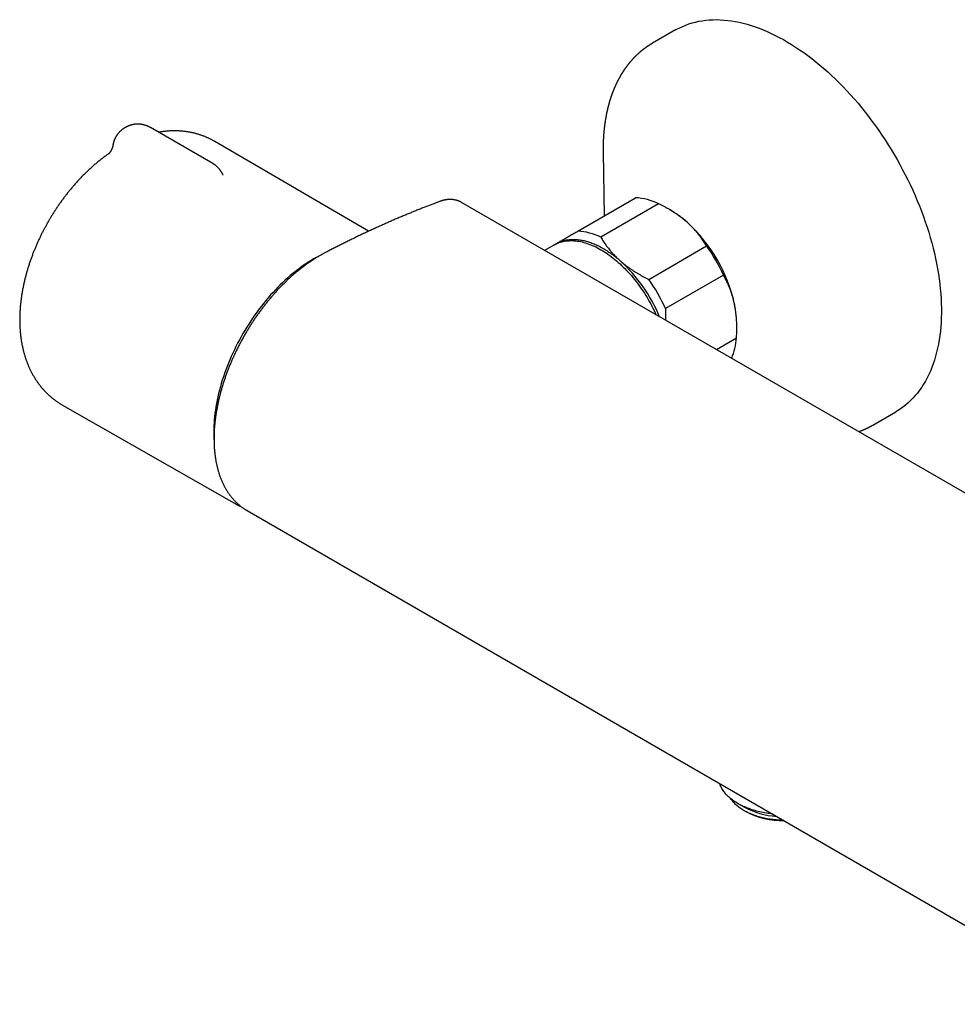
# Model space of a CAD drawing. Header units: millimetres. Extents: x 8 to 723, y 12 to 383.
# Tile 4 of 6: x 471 to 620, y 35 to 191. Entities that reach past the tile are written whole.
import ezdxf

# ---------------------------------------------------------------- set-up
doc = ezdxf.new("R2010")
doc.units = ezdxf.units.MM

msp = doc.modelspace()

# ---------------------------------------------------------------- linework, layer by layer
at = {"color": 7, "linetype": 'Continuous', "lineweight": 30}
for p, q in [((574.89, 189.25), (571.24, 187.14)), ((501.4, 168.05), (491.5, 173.77)), ((526.14, 157.29), (501.74, 171.55)), ((563.41, 169.8), (563.41, 169.79)), ((563.41, 169.79), (563.56, 159.74)), ((503, 166.33), (503, 166.33)), ((559.38, 157.33), (568.57, 162.63)), ((537.43, 162.02), (537.43, 162.02)), ((676.68, 83.51), (540.91, 161.88)), ((540.91, 161.88), (540.91, 161.88)), ((572.23, 161.67), (563.04, 156.37)), ((574.04, 160.69), (573.67, 160.9)), ((555.57, 155.11), (554.11, 154.26)), ((570.65, 149.65), (579.84, 154.96)), ((582.53, 150.32), (573.34, 145.02)), ((584.64, 141.87), (584.64, 142.32)), ((581.4, 138.51), (584.6, 140.36)), ((477.57, 129.69), (505.12, 113.98)), ((606.24, 126.52), (609.89, 128.62)), ((606.24, 126.52), (606.23, 126.51)), ((506.88, 112.95), (642.64, 34.57)), ((506.88, 112.95), (506.88, 112.95)), ((584.8, 66.46), (585.77, 65.9)), ((585.77, 65.33), (585.98, 65.21))]:
    msp.add_line(p, q, dxfattribs=at)
at = {"color": 7, "linetype": 'Continuous', "lineweight": 30, "flags": 128}
for points in [[(574.89, 189.25), (575.1, 189.36), (575.57, 189.61), (576.05, 189.83), (576.54, 190.03), (577.04, 190.22), (577.56, 190.38), (578.08, 190.51), (578.61, 190.63), (579.16, 190.72), (579.71, 190.8), (580.27, 190.85), (580.84, 190.88), (581.42, 190.89), (582, 190.87), (582.59, 190.83), (583.19, 190.78), (583.79, 190.7), (584.4, 190.59), (585.02, 190.47), (585.64, 190.33), (586.27, 190.16), (586.9, 189.97), (587.53, 189.76), (588.17, 189.53), (588.81, 189.28), (589.45, 189.01), (590.09, 188.72), (590.74, 188.4), (591.39, 188.07), (592.03, 187.72), (592.68, 187.34), (593.33, 186.95), (593.98, 186.54), (594.62, 186.11), (595.27, 185.66), (595.91, 185.19), (596.55, 184.7), (597.19, 184.2), (597.82, 183.68), (598.45, 183.14), (599.08, 182.59), (599.7, 182.02), (600.32, 181.43), (600.93, 180.83), (601.53, 180.21), (602.13, 179.58), (602.72, 178.94), (603.31, 178.28), (603.89, 177.61), (604.46, 176.92), (605.02, 176.22), (605.57, 175.51), (606.11, 174.79), (606.65, 174.06), (607.17, 173.32), (607.69, 172.57), (608.19, 171.81), (608.68, 171.04), (609.17, 170.26), (609.64, 169.47), (610.1, 168.68), (610.54, 167.88), (610.98, 167.07), (611.4, 166.26), (611.81, 165.45), (612.2, 164.63), (612.58, 163.8), (612.95, 162.97), (613.3, 162.14), (613.64, 161.31), (613.97, 160.47), (614.28, 159.64), (614.57, 158.8), (614.85, 157.96), (615.12, 157.13), (615.36, 156.29), (615.6, 155.46), (615.81, 154.63), (616.02, 153.8), (616.2, 152.98), (616.37, 152.16), (616.52, 151.35), (616.66, 150.54), (616.78, 149.73), (616.88, 148.93), (616.96, 148.14), (617.03, 147.36), (617.08, 146.58), (617.12, 145.82), (617.14, 145.06), (617.14, 144.31), (617.12, 143.57), (617.09, 142.84), (617.04, 142.13), (616.97, 141.42), (616.89, 140.73), (616.79, 140.05), (616.67, 139.38), (616.53, 138.72), (616.38, 138.08), (616.22, 137.46), (616.03, 136.84), (615.83, 136.25), (615.62, 135.67), (615.39, 135.1), (615.14, 134.55), (614.88, 134.02), (614.6, 133.5), (614.31, 133.01), (614, 132.53), (613.67, 132.07), (613.34, 131.62), (612.98, 131.2), (612.62, 130.79), (612.24, 130.41), (611.84, 130.04), (611.44, 129.69), (611.02, 129.36), (610.58, 129.06), (610.14, 128.77), (609.89, 128.62)], [(555.57, 155.11), (555.77, 155.22), (555.98, 155.32), (556.19, 155.41), (556.4, 155.49), (556.62, 155.56), (556.84, 155.62), (557.07, 155.68), (557.3, 155.72), (557.53, 155.76), (557.77, 155.78), (558.01, 155.8), (558.26, 155.81), (558.51, 155.81), (558.76, 155.8), (559.02, 155.77), (559.27, 155.74), (559.53, 155.71), (559.8, 155.66), (560.06, 155.6), (560.33, 155.53), (560.6, 155.46), (560.87, 155.37), (561.14, 155.27), (561.42, 155.17), (561.69, 155.06), (561.97, 154.94), (562.24, 154.81), (562.52, 154.67), (562.8, 154.52), (563.07, 154.36), (563.35, 154.2), (563.63, 154.03), (563.91, 153.85), (564.18, 153.66), (564.46, 153.46), (564.73, 153.26), (565.01, 153.04), (565.28, 152.82), (565.55, 152.6), (565.82, 152.36), (566.09, 152.12), (566.35, 151.87), (566.61, 151.62), (566.88, 151.36), (567.13, 151.09), (567.39, 150.81), (567.64, 150.53), (567.89, 150.25), (568.14, 149.96), (568.38, 149.66), (568.62, 149.36), (568.85, 149.05), (569.08, 148.74), (569.31, 148.43), (569.53, 148.11), (569.75, 147.78), (569.96, 147.45), (570.17, 147.12), (570.38, 146.79), (570.57, 146.45), (570.77, 146.11), (570.96, 145.76), (571.14, 145.41), (571.32, 145.07), (571.49, 144.71), (571.66, 144.36), (571.79, 144.05)], [(555.75, 155.21), (555.77, 155.22), (555.9, 155.29)], [(555.9, 155.29), (556.03, 155.37), (556.16, 155.44), (556.3, 155.5), (556.43, 155.56), (556.57, 155.62), (556.71, 155.68), (556.85, 155.73), (556.99, 155.77), (557.14, 155.81), (557.29, 155.85), (557.44, 155.89), (557.59, 155.92), (557.74, 155.94), (557.9, 155.96), (558.05, 155.98), (558.21, 156), (558.37, 156.01), (558.53, 156.01), (558.69, 156.01), (558.86, 156.01), (559.02, 156), (559.19, 155.99), (559.35, 155.98), (559.52, 155.96), (559.69, 155.94), (559.86, 155.91), (560.04, 155.88), (560.21, 155.85), (560.38, 155.81), (560.56, 155.77), (560.73, 155.72), (560.91, 155.67), (561.09, 155.62), (561.27, 155.56), (561.44, 155.5), (561.62, 155.43), (561.8, 155.36), (561.98, 155.29), (562.16, 155.21), (562.34, 155.13), (562.53, 155.04), (562.71, 154.96), (562.89, 154.86), (563.07, 154.77), (563.25, 154.67), (563.43, 154.56), (563.62, 154.46), (563.8, 154.35), (563.98, 154.23), (564.16, 154.11), (564.34, 153.99), (564.53, 153.87), (564.71, 153.74), (564.89, 153.61), (565.07, 153.47), (565.25, 153.34), (565.43, 153.2), (565.6, 153.05), (565.78, 152.9), (565.96, 152.75), (566.14, 152.6)], [(518.66, 153.56), (518.26, 153.36), (517.85, 153.14), (517.43, 152.91), (517.02, 152.66), (516.6, 152.4), (516.19, 152.13), (515.77, 151.85), (515.36, 151.56), (514.95, 151.25), (514.54, 150.93), (514.13, 150.6), (513.73, 150.26), (513.32, 149.91), (512.92, 149.55), (512.53, 149.18), (512.13, 148.8), (511.74, 148.41), (511.36, 148.01), (510.98, 147.6), (510.6, 147.18), (510.23, 146.75), (509.86, 146.32), (509.5, 145.87), (509.14, 145.42), (508.79, 144.96), (508.44, 144.5), (508.1, 144.02), (507.77, 143.55), (507.44, 143.06), (507.12, 142.57), (506.81, 142.07), (506.51, 141.57), (506.21, 141.06), (505.92, 140.55), (505.64, 140.04), (505.36, 139.52), (505.1, 139), (504.84, 138.47), (504.59, 137.94), (504.35, 137.41), (504.12, 136.88), (503.9, 136.35), (503.69, 135.81), (503.48, 135.28), (503.29, 134.74), (503.11, 134.21), (502.93, 133.67), (502.77, 133.13), (502.62, 132.6), (502.47, 132.07), (502.34, 131.53), (502.22, 131.01), (502.1, 130.48), (502, 129.95), (501.91, 129.43), (501.83, 128.92), (501.76, 128.4), (501.7, 127.89), (501.65, 127.39), (501.61, 126.89), (501.58, 126.4), (501.57, 125.91), (501.56, 125.42)], [(505.19, 113.94), (505.08, 114), (505.05, 114.02)], [(590.3, 64.79), (590.13, 64.81), (589.86, 64.84), (589.59, 64.88), (589.33, 64.92), (589.06, 64.97), (588.8, 65.02), (588.54, 65.07), (588.29, 65.13), (588.04, 65.19), (587.79, 65.26), (587.54, 65.32), (587.29, 65.4), (587.05, 65.47), (586.82, 65.55), (586.58, 65.64), (586.35, 65.72), (586.13, 65.81), (585.91, 65.91), (585.69, 66), (585.48, 66.1), (585.27, 66.21), (585.07, 66.31), (584.87, 66.42), (584.68, 66.53), (584.49, 66.65), (584.3, 66.77), (584.13, 66.89), (583.96, 67.01), (583.79, 67.14), (583.63, 67.27), (583.47, 67.4), (583.33, 67.53), (583.18, 67.67), (583.05, 67.8), (582.92, 67.94), (582.79, 68.08), (582.68, 68.23), (582.57, 68.37), (582.46, 68.52), (582.36, 68.67), (582.27, 68.82), (582.19, 68.97), (582.11, 69.12), (582.04, 69.27), (581.98, 69.43), (581.92, 69.58), (581.91, 69.64)], [(592.03, 63.79), (591.82, 63.79), (591.58, 63.8), (591.34, 63.81), (591.1, 63.83), (590.87, 63.85), (590.63, 63.87), (590.4, 63.89), (590.17, 63.92), (589.93, 63.96), (589.7, 63.99), (589.48, 64.03), (589.25, 64.07), (589.03, 64.12), (588.8, 64.17), (588.58, 64.22), (588.37, 64.28), (588.15, 64.34), (587.94, 64.4), (587.73, 64.47), (587.53, 64.54), (587.32, 64.61), (587.12, 64.69), (586.93, 64.76), (586.74, 64.85), (586.55, 64.93), (586.36, 65.02), (586.18, 65.11), (586.01, 65.2), (585.83, 65.29), (585.67, 65.39), (585.5, 65.49), (585.34, 65.59), (585.19, 65.7), (585.04, 65.81), (584.9, 65.92), (584.76, 66.03), (584.62, 66.14), (584.49, 66.26), (584.37, 66.37), (584.25, 66.49), (584.14, 66.61), (584.03, 66.74), (583.93, 66.86), (583.83, 66.99), (583.74, 67.11), (583.66, 67.24)]]:
    msp.add_lwpolyline(points, dxfattribs=at)
at = {"color": 7, "linetype": 'Continuous', "lineweight": 30}
for centre, radius, start, end in [((567.97, 152.91), 9.74, 64.0628, 86.428), ((565.54, 146.16), 16.83, 48.267, 59.6781), ((560.22, 140.46), 24.63, 12.3885, 47.8522), ((558.77, 147.6), 9.74, 64.0628, 86.428), ((557.46, 138.88), 27.56, 24.5436, 35.6971), ((549.54, 134.29), 24.7, 22.4165, 47.81), ((548.27, 133.57), 27.56, 24.5436, 35.6971), ((567.71, 142.22), 16.93, 0.343, 12.0278), ((574.4, 141.05), 10.22, 337.3019, 356.092), ((521.51, 125.41), 19.94, 179.9605, 183.9167), ((591.73, 76.88), 12.49, 241.5043, 266.4446), ((591.93, 76.34), 12.62, 241.8745, 271.0171)]:
    msp.add_arc(centre, radius, start, end, dxfattribs=at)
for points, knots in [([(571.24, 187.14), (571.23, 187.13), (571.2, 187.11), (571.16, 187.09), (571.11, 187.06), (571.07, 187.04), (571.03, 187.01), (571, 186.99), (570.97, 186.98), (570.95, 186.97), (570.93, 186.95), (570.9, 186.94), (570.87, 186.92), (570.83, 186.89), (570.78, 186.86), (570.74, 186.83), (570.7, 186.81), (570.66, 186.78), (570.63, 186.76), (570.59, 186.74), (570.55, 186.71), (570.5, 186.68), (570.44, 186.64), (570.38, 186.6), (570.32, 186.55), (570.25, 186.51), (570.19, 186.46), (570.11, 186.41), (570.05, 186.36), (569.99, 186.32), (569.94, 186.28), (569.89, 186.24), (569.84, 186.21), (569.79, 186.17), (569.76, 186.14), (569.73, 186.12), (569.71, 186.1), (569.68, 186.09), (569.66, 186.07), (569.63, 186.04), (569.59, 186.02), (569.56, 185.99), (569.52, 185.95), (569.48, 185.92), (569.43, 185.89), (569.39, 185.85), (569.35, 185.81), (569.3, 185.77), (569.24, 185.72), (569.18, 185.67), (569.12, 185.62), (569.06, 185.56), (568.99, 185.5), (568.92, 185.44), (568.85, 185.37), (568.79, 185.31), (568.74, 185.27), (568.7, 185.24), (568.67, 185.21), (568.64, 185.18), (568.61, 185.15), (568.58, 185.11), (568.55, 185.09), (568.52, 185.06), (568.49, 185.03), (568.47, 185.01), (568.45, 184.99), (568.43, 184.97), (568.41, 184.94), (568.37, 184.9), (568.32, 184.86), (568.27, 184.8), (568.21, 184.74), (568.16, 184.69), (568.12, 184.65), (568.09, 184.61), (568.03, 184.55), (567.96, 184.47), (567.88, 184.38), (567.81, 184.3), (567.75, 184.23), (567.71, 184.18), (567.66, 184.13), (567.63, 184.08), (567.59, 184.04), (567.57, 184.01), (567.54, 183.98), (567.52, 183.95), (567.48, 183.9), (567.43, 183.85), (567.39, 183.79), (567.35, 183.75), (567.32, 183.7), (567.29, 183.67), (567.27, 183.64), (567.25, 183.61), (567.23, 183.59), (567.21, 183.56), (567.18, 183.52), (567.15, 183.48), (567.12, 183.44), (567.09, 183.39), (567.06, 183.35), (567.03, 183.32), (567, 183.28), (566.98, 183.25), (566.96, 183.22), (566.94, 183.2), (566.93, 183.18), (566.91, 183.15), (566.89, 183.12), (566.86, 183.08), (566.83, 183.04), (566.8, 183), (566.77, 182.95), (566.75, 182.92), (566.73, 182.88), (566.71, 182.85), (566.69, 182.83), (566.68, 182.81), (566.66, 182.78), (566.64, 182.76), (566.62, 182.73), (566.6, 182.69), (566.58, 182.66), (566.55, 182.62), (566.53, 182.59), (566.51, 182.55), (566.49, 182.52), (566.46, 182.48), (566.44, 182.44), (566.42, 182.41), (566.4, 182.38), (566.39, 182.36), (566.38, 182.34), (566.36, 182.32), (566.35, 182.3), (566.33, 182.27), (566.31, 182.24), (566.28, 182.19), (566.24, 182.12), (566.21, 182.06), (566.18, 182.01), (566.15, 181.96), (566.12, 181.92), (566.11, 181.89), (566.09, 181.86), (566.08, 181.84), (566.06, 181.81), (566.05, 181.79), (566.04, 181.76), (566.02, 181.73), (566, 181.7), (565.97, 181.65), (565.94, 181.6), (565.91, 181.54), (565.89, 181.49), (565.86, 181.45), (565.84, 181.41), (565.83, 181.38), (565.82, 181.36), (565.81, 181.34), (565.8, 181.32), (565.79, 181.31), (565.78, 181.29), (565.77, 181.27), (565.75, 181.24), (565.74, 181.21), (565.72, 181.17), (565.69, 181.12), (565.67, 181.07), (565.64, 181.01), (565.61, 180.95), (565.58, 180.9), (565.57, 180.87), (565.55, 180.84), (565.54, 180.82), (565.53, 180.8), (565.53, 180.78), (565.51, 180.76), (565.5, 180.72), (565.48, 180.68), (565.45, 180.63), (565.43, 180.58), (565.41, 180.54), (565.39, 180.5), (565.38, 180.46), (565.36, 180.42), (565.34, 180.38), (565.32, 180.35), (565.31, 180.32), (565.3, 180.29), (565.29, 180.28), (565.29, 180.26), (565.28, 180.23), (565.26, 180.2), (565.24, 180.15), (565.21, 180.09), (565.18, 180.01), (565.15, 179.95), (565.13, 179.89), (565.11, 179.85), (565.09, 179.81), (565.08, 179.77), (565.07, 179.75), (565.06, 179.72), (565.05, 179.69), (565.03, 179.65), (565.01, 179.59), (564.99, 179.54), (564.96, 179.48), (564.94, 179.42), (564.92, 179.37), (564.9, 179.32), (564.88, 179.27), (564.87, 179.23), (564.85, 179.19), (564.84, 179.16), (564.83, 179.13), (564.82, 179.11), (564.81, 179.07), (564.8, 179.03), (564.78, 178.98), (564.76, 178.93), (564.73, 178.86), (564.71, 178.78), (564.68, 178.71), (564.66, 178.64), (564.64, 178.57), (564.62, 178.51), (564.6, 178.47), (564.59, 178.44), (564.58, 178.41), (564.58, 178.39), (564.57, 178.36), (564.56, 178.32), (564.54, 178.28), (564.52, 178.23), (564.5, 178.16), (564.48, 178.08), (564.46, 178.02), (564.44, 177.96), (564.43, 177.91), (564.41, 177.86), (564.4, 177.82), (564.39, 177.79), (564.38, 177.75), (564.37, 177.72), (564.36, 177.68), (564.35, 177.65), (564.34, 177.6), (564.33, 177.56), (564.31, 177.51), (564.3, 177.47), (564.29, 177.41), (564.26, 177.32), (564.24, 177.23), (564.22, 177.15), (564.2, 177.08), (564.18, 177.02), (564.17, 176.98), (564.17, 176.95), (564.16, 176.93), (564.16, 176.92), (564.15, 176.9), (564.15, 176.88), (564.14, 176.85), (564.13, 176.82), (564.12, 176.77), (564.11, 176.71), (564.09, 176.64), (564.08, 176.57), (564.06, 176.5), (564.04, 176.43), (564.03, 176.36), (564.01, 176.28), (564, 176.21), (563.98, 176.14), (563.96, 176.06), (563.94, 175.97), (563.92, 175.86), (563.9, 175.74), (563.88, 175.62), (563.86, 175.51), (563.84, 175.42), (563.83, 175.35), (563.82, 175.29), (563.81, 175.24), (563.8, 175.18), (563.79, 175.12), (563.77, 175.03), (563.76, 174.92), (563.74, 174.8), (563.72, 174.68), (563.7, 174.57), (563.69, 174.49), (563.68, 174.42), (563.67, 174.37), (563.67, 174.32), (563.66, 174.29), (563.66, 174.25), (563.65, 174.21), (563.65, 174.16), (563.64, 174.1), (563.63, 174.03), (563.62, 173.96), (563.61, 173.88), (563.6, 173.81), (563.59, 173.74), (563.59, 173.66), (563.58, 173.58), (563.57, 173.51), (563.56, 173.45), (563.56, 173.4), (563.55, 173.37), (563.55, 173.34), (563.55, 173.31), (563.55, 173.27), (563.54, 173.22), (563.54, 173.17), (563.53, 173.11), (563.52, 173.05), (563.52, 172.97), (563.51, 172.88), (563.5, 172.77), (563.49, 172.67), (563.49, 172.58), (563.48, 172.51), (563.48, 172.44), (563.47, 172.38), (563.47, 172.33), (563.47, 172.3), (563.47, 172.27), (563.46, 172.23), (563.46, 172.19), (563.46, 172.14), (563.45, 172.06), (563.45, 171.96), (563.44, 171.84), (563.44, 171.74), (563.43, 171.63), (563.43, 171.54), (563.42, 171.43), (563.42, 171.35), (563.42, 171.28), (563.42, 171.24), (563.42, 171.2), (563.42, 171.18), (563.42, 171.16), (563.42, 171.14), (563.41, 171.11), (563.41, 171.06), (563.41, 171), (563.41, 170.93), (563.41, 170.86), (563.41, 170.78), (563.41, 170.7), (563.41, 170.62), (563.41, 170.54), (563.41, 170.43), (563.4, 170.28), (563.41, 170.11), (563.41, 169.95), (563.41, 169.84), (563.41, 169.79)], [0, 0, 0, 0, 0.002213, 0.004769, 0.007683, 0.010841, 0.013593, 0.015843, 0.017258, 0.018498, 0.020016, 0.021848, 0.023996, 0.026288, 0.029568, 0.032565, 0.03528, 0.037709, 0.039851, 0.041824, 0.044139, 0.048007, 0.052096, 0.056257, 0.0604, 0.064351, 0.069274, 0.074203, 0.079217, 0.082477, 0.085935, 0.089708, 0.093278, 0.0964, 0.099051, 0.10078, 0.102226, 0.103803, 0.105651, 0.107771, 0.110161, 0.112768, 0.115551, 0.118511, 0.121648, 0.124788, 0.127644, 0.131708, 0.135665, 0.139555, 0.144327, 0.149198, 0.154322, 0.159603, 0.16496, 0.169715, 0.17347, 0.175515, 0.177919, 0.180484, 0.182973, 0.185388, 0.187728, 0.189929, 0.191979, 0.193627, 0.194981, 0.196511, 0.19827, 0.201543, 0.205358, 0.20964, 0.214387, 0.218074, 0.221318, 0.224335, 0.227305, 0.234239, 0.241134, 0.248284, 0.251908, 0.255656, 0.259499, 0.263127, 0.265251, 0.267254, 0.26936, 0.271909, 0.274895, 0.279229, 0.283031, 0.2863, 0.289084, 0.291538, 0.293674, 0.295068, 0.296624, 0.298763, 0.301478, 0.304386, 0.307258, 0.310095, 0.312897, 0.315382, 0.317762, 0.31988, 0.321732, 0.323318, 0.324638, 0.325943, 0.328047, 0.330683, 0.333617, 0.336653, 0.33911, 0.341629, 0.343954, 0.345865, 0.34739, 0.348633, 0.350086, 0.351789, 0.353744, 0.355949, 0.358349, 0.3605, 0.362695, 0.364934, 0.367216, 0.369541, 0.371897, 0.373993, 0.375708, 0.377094, 0.378215, 0.379467, 0.380869, 0.382422, 0.384125, 0.387597, 0.391552, 0.395988, 0.398828, 0.401825, 0.40449, 0.40655, 0.40803, 0.409258, 0.410618, 0.412109, 0.413732, 0.415486, 0.417424, 0.420352, 0.42373, 0.427559, 0.430026, 0.432596, 0.434832, 0.436639, 0.43804, 0.439038, 0.440016, 0.441065, 0.442186, 0.443378, 0.444642, 0.446658, 0.449009, 0.45176, 0.454912, 0.458465, 0.462409, 0.464865, 0.466855, 0.468376, 0.469442, 0.470413, 0.471468, 0.472607, 0.474802, 0.477254, 0.480102, 0.483435, 0.485376, 0.487449, 0.489656, 0.491995, 0.494347, 0.496349, 0.497961, 0.49921, 0.500121, 0.50103, 0.502037, 0.5043, 0.506942, 0.510557, 0.514588, 0.519025, 0.521396, 0.523868, 0.526182, 0.528081, 0.529563, 0.53065, 0.53249, 0.534814, 0.537622, 0.540742, 0.543976, 0.547184, 0.550367, 0.552849, 0.555315, 0.557658, 0.559624, 0.561232, 0.562495, 0.563961, 0.565769, 0.567917, 0.570406, 0.573183, 0.577278, 0.581257, 0.58512, 0.588867, 0.592495, 0.595745, 0.597592, 0.599202, 0.600577, 0.601826, 0.603178, 0.60493, 0.607083, 0.609542, 0.613777, 0.617609, 0.62104, 0.624068, 0.626769, 0.628791, 0.630731, 0.632589, 0.634366, 0.636177, 0.637714, 0.639593, 0.641814, 0.644153, 0.646417, 0.648606, 0.650721, 0.656151, 0.661016, 0.664883, 0.668288, 0.671224, 0.67369, 0.674642, 0.6755, 0.676264, 0.676939, 0.677869, 0.679224, 0.681017, 0.683248, 0.685714, 0.689819, 0.693529, 0.696844, 0.699764, 0.703644, 0.707303, 0.710759, 0.714164, 0.717961, 0.722165, 0.727539, 0.733357, 0.739285, 0.745053, 0.748765, 0.752075, 0.75479, 0.757012, 0.759589, 0.762714, 0.766387, 0.77201, 0.777702, 0.783443, 0.789234, 0.792504, 0.795417, 0.79793, 0.800045, 0.801759, 0.803253, 0.805047, 0.807407, 0.810172, 0.813329, 0.816685, 0.820171, 0.823454, 0.826845, 0.830343, 0.83395, 0.837375, 0.840252, 0.842579, 0.843739, 0.844722, 0.846011, 0.847773, 0.850009, 0.852632, 0.855281, 0.85784, 0.860307, 0.865681, 0.870567, 0.874964, 0.878874, 0.882347, 0.885459, 0.888212, 0.889954, 0.891514, 0.892891, 0.894216, 0.89598, 0.898231, 0.900963, 0.906229, 0.91141, 0.916536, 0.920559, 0.924801, 0.92926, 0.933914, 0.936107, 0.937952, 0.93945, 0.940601, 0.941404, 0.942059, 0.943487, 0.945445, 0.947932, 0.95095, 0.954498, 0.957658, 0.961144, 0.964805, 0.968395, 0.97191, 0.979487, 0.986695, 0.993532, 1, 1, 1, 1]), ([(489.5, 174.31), (489.46, 174.31), (489.39, 174.3), (489.3, 174.3), (489.23, 174.3), (489.14, 174.29), (489.04, 174.28), (488.94, 174.27), (488.84, 174.25), (488.73, 174.23), (488.62, 174.21), (488.51, 174.18), (488.4, 174.15), (488.29, 174.12), (488.18, 174.08), (488.07, 174.04), (487.96, 174), (487.85, 173.95), (487.74, 173.9), (487.64, 173.85), (487.53, 173.79), (487.43, 173.73), (487.32, 173.66), (487.22, 173.59), (487.12, 173.52), (487.03, 173.45), (486.93, 173.37), (486.84, 173.29), (486.75, 173.21), (486.66, 173.12), (486.57, 173.03), (486.49, 172.94), (486.41, 172.84), (486.33, 172.75), (486.26, 172.65), (486.19, 172.55), (486.12, 172.44), (486.05, 172.34), (485.99, 172.23), (485.93, 172.12), (485.88, 172), (485.83, 171.89), (485.78, 171.77), (485.73, 171.66), (485.69, 171.54), (485.66, 171.42), (485.62, 171.3), (485.6, 171.18), (485.57, 171.06), (485.56, 170.98), (485.55, 170.95)], [0, 0, 0, 0, 0.02338, 0.032687, 0.048174, 0.064261, 0.081536, 0.099596, 0.118279, 0.137456, 0.157035, 0.176946, 0.197136, 0.217563, 0.238195, 0.259003, 0.279966, 0.301065, 0.322282, 0.343606, 0.365024, 0.386525, 0.4081, 0.429742, 0.451444, 0.4732, 0.495003, 0.51685, 0.538736, 0.560658, 0.582611, 0.604594, 0.626603, 0.648636, 0.670692, 0.692767, 0.714861, 0.736972, 0.759099, 0.78124, 0.803395, 0.825562, 0.847741, 0.869932, 0.892132, 0.914343, 0.936563, 0.958791, 0.981029, 1, 1, 1, 1]), ([(491.5, 173.77), (491.5, 173.77), (491.46, 173.79), (491.39, 173.83), (491.27, 173.89), (491.15, 173.95), (491.04, 174), (490.93, 174.04), (490.82, 174.08), (490.71, 174.12), (490.59, 174.15), (490.48, 174.18), (490.37, 174.21), (490.25, 174.24), (490.14, 174.26), (490.02, 174.27), (489.91, 174.28), (489.81, 174.29), (489.72, 174.3), (489.64, 174.3), (489.57, 174.31), (489.52, 174.31), (489.5, 174.31)], [0, 0, 0, 0, 0.000108, 0.062415, 0.125019, 0.187973, 0.244645, 0.301287, 0.357885, 0.414426, 0.47089, 0.527249, 0.583459, 0.639445, 0.695077, 0.750096, 0.803913, 0.854824, 0.897431, 0.931555, 0.971837, 1, 1, 1, 1]), ([(501.74, 171.55), (501.7, 171.57), (501.6, 171.63), (501.44, 171.72), (501.25, 171.83), (501.05, 171.93), (500.86, 172.02), (500.66, 172.11), (500.46, 172.2), (500.26, 172.29), (500.05, 172.37), (499.85, 172.45), (499.64, 172.52), (499.43, 172.6), (499.22, 172.66), (499.01, 172.73), (498.79, 172.79), (498.58, 172.85), (498.36, 172.9), (498.14, 172.95), (497.92, 172.99), (497.7, 173.03), (497.48, 173.07), (497.25, 173.11), (497.02, 173.14), (496.8, 173.16), (496.57, 173.19), (496.34, 173.21), (496.11, 173.22), (495.87, 173.23), (495.64, 173.24), (495.4, 173.24), (495.17, 173.24), (494.93, 173.24), (494.69, 173.23), (494.45, 173.21), (494.21, 173.2), (493.97, 173.17), (493.72, 173.15), (493.48, 173.12), (493.23, 173.09), (493.01, 173.05), (492.87, 173.03), (492.8, 173.02)], [0, 0, 0, 0, 0.013649, 0.037345, 0.061052, 0.084773, 0.108514, 0.132277, 0.156066, 0.179886, 0.20374, 0.227633, 0.251567, 0.275548, 0.299579, 0.323663, 0.347806, 0.37201, 0.39628, 0.420619, 0.445031, 0.469521, 0.49409, 0.518744, 0.543486, 0.568318, 0.593245, 0.61827, 0.643395, 0.668625, 0.69396, 0.719405, 0.744962, 0.770632, 0.796418, 0.822321, 0.848344, 0.874486, 0.90075, 0.927135, 0.953642, 0.98027, 1, 1, 1, 1]), ([(485.55, 170.95), (485.55, 170.93), (485.54, 170.88), (485.53, 170.82), (485.52, 170.77), (485.51, 170.74), (485.5, 170.71), (485.5, 170.7), (485.5, 170.68), (485.49, 170.67), (485.49, 170.65), (485.48, 170.63), (485.47, 170.6), (485.46, 170.56), (485.44, 170.52), (485.43, 170.47), (485.41, 170.42), (485.38, 170.35), (485.35, 170.29), (485.33, 170.24), (485.31, 170.21), (485.29, 170.17), (485.27, 170.13), (485.25, 170.08), (485.22, 170.04), (485.2, 170), (485.18, 169.97), (485.16, 169.94), (485.14, 169.92), (485.13, 169.9), (485.11, 169.88), (485.1, 169.86), (485.08, 169.84), (485.06, 169.81), (485.04, 169.78), (485.02, 169.76), (485, 169.74), (484.99, 169.72), (484.97, 169.71), (484.96, 169.69), (484.95, 169.68), (484.94, 169.67), (484.93, 169.66), (484.92, 169.65), (484.91, 169.64), (484.9, 169.63), (484.89, 169.62), (484.88, 169.61), (484.87, 169.6), (484.86, 169.59), (484.85, 169.58), (484.84, 169.57), (484.83, 169.56), (484.82, 169.56), (484.81, 169.55), (484.81, 169.55), (484.8, 169.54), (484.8, 169.54), (484.8, 169.54), (484.79, 169.53), (484.79, 169.53), (484.8, 169.54), (484.8, 169.54), (484.8, 169.54), (484.8, 169.54), (484.8, 169.54), (484.8, 169.54)], [0, 0, 0, 0, 0.030911, 0.056846, 0.077779, 0.091252, 0.101337, 0.108064, 0.113467, 0.119857, 0.127289, 0.135795, 0.145401, 0.1662, 0.184091, 0.19907, 0.225789, 0.255812, 0.289085, 0.308604, 0.325287, 0.343157, 0.365225, 0.388905, 0.412425, 0.433781, 0.451267, 0.467226, 0.481845, 0.494536, 0.504154, 0.514272, 0.530159, 0.549374, 0.570627, 0.592459, 0.606157, 0.617927, 0.627379, 0.637861, 0.652362, 0.66557, 0.67514, 0.683922, 0.693301, 0.706601, 0.722171, 0.734751, 0.745057, 0.754484, 0.769233, 0.787244, 0.808015, 0.825568, 0.840377, 0.85425, 0.868498, 0.88496, 0.906619, 0.928773, 0.949638, 0.958685, 0.967744, 0.97957, 0.994581, 1, 1, 1, 1]), ([(484.81, 169.54), (484.78, 169.53), (484.68, 169.45), (484.49, 169.32), (484.25, 169.15), (484.01, 168.97), (483.78, 168.79), (483.54, 168.6), (483.3, 168.41), (483.07, 168.22), (482.84, 168.03), (482.6, 167.83), (482.37, 167.63), (482.14, 167.42), (481.92, 167.22), (481.69, 167.01), (481.47, 166.8), (481.24, 166.58), (481.02, 166.36), (480.8, 166.14), (480.58, 165.92), (480.36, 165.69), (480.15, 165.46), (479.93, 165.23), (479.72, 165), (479.51, 164.76), (479.31, 164.53), (479.11, 164.29), (478.92, 164.06), (478.72, 163.83), (478.54, 163.61), (478.36, 163.38), (478.18, 163.16), (478.01, 162.93), (477.83, 162.7), (477.66, 162.47), (477.49, 162.24), (477.32, 162), (477.15, 161.77), (476.98, 161.53), (476.82, 161.29), (476.66, 161.05), (476.5, 160.81), (476.34, 160.57), (476.19, 160.33), (476.04, 160.09), (475.89, 159.86), (475.75, 159.63), (475.63, 159.44), (475.53, 159.26), (475.43, 159.09), (475.35, 158.97), (475.32, 158.9)], [0, 0, 0, 0, 0.006583, 0.028487, 0.05039, 0.072293, 0.094193, 0.116091, 0.137987, 0.159878, 0.181767, 0.203652, 0.225534, 0.247413, 0.26929, 0.291166, 0.313042, 0.334919, 0.356798, 0.378681, 0.400571, 0.422468, 0.444376, 0.466297, 0.488235, 0.510194, 0.532176, 0.551927, 0.573909, 0.593631, 0.613339, 0.633034, 0.652714, 0.672379, 0.692029, 0.711663, 0.731278, 0.750875, 0.770449, 0.789998, 0.809515, 0.828993, 0.84842, 0.867774, 0.887019, 0.906088, 0.924835, 0.942884, 0.959609, 0.971438, 0.984063, 1, 1, 1, 1]), ([(503, 166.33), (502.99, 166.36), (502.96, 166.42), (502.9, 166.52), (502.84, 166.63), (502.77, 166.74), (502.7, 166.85), (502.63, 166.95), (502.55, 167.05), (502.47, 167.15), (502.39, 167.25), (502.3, 167.34), (502.22, 167.43), (502.12, 167.52), (502.03, 167.61), (501.93, 167.69), (501.83, 167.77), (501.73, 167.85), (501.62, 167.92), (501.51, 167.99), (501.44, 168.03), (501.4, 168.05)], [0, 0, 0, 0, 0.036098, 0.089128, 0.142191, 0.195291, 0.248432, 0.301616, 0.354847, 0.408132, 0.461475, 0.514882, 0.568361, 0.621919, 0.675568, 0.729316, 0.783178, 0.837168, 0.891305, 0.945609, 1, 1, 1, 1]), ([(503.08, 166.2), (503.08, 166.2), (503.08, 166.2), (503.08, 166.2), (503.07, 166.2), (503.07, 166.21), (503.06, 166.21), (503.06, 166.22), (503.05, 166.23), (503.05, 166.24), (503.04, 166.25), (503.04, 166.25), (503.03, 166.26), (503.03, 166.27), (503.03, 166.27), (503.02, 166.28), (503.02, 166.28), (503.02, 166.28)], [0, 0, 0, 0, 0.0240447, 0.1344091, 0.2536838, 0.355453, 0.4559324, 0.5453071, 0.6059607, 0.6679833, 0.7535643, 0.822095, 0.8754728, 0.9157488, 0.9577085, 0.9814922, 1, 1, 1, 1]), ([(537.43, 162.02), (537.25, 161.95), (536.9, 161.82), (536.36, 161.62), (535.8, 161.4), (535.22, 161.18), (534.61, 160.94), (533.99, 160.69), (533.37, 160.44), (532.74, 160.18), (532.11, 159.93), (531.49, 159.66), (530.86, 159.4), (530.23, 159.13), (529.61, 158.85), (528.98, 158.58), (528.35, 158.3), (527.72, 158.01), (527.09, 157.73), (526.46, 157.44), (525.83, 157.15), (525.21, 156.85), (524.58, 156.55), (523.95, 156.25), (523.32, 155.94), (522.69, 155.63), (522.07, 155.32), (521.44, 155.01), (520.81, 154.69), (520.18, 154.37), (519.69, 154.11), (519.34, 153.93), (519.12, 153.82), (518.93, 153.71), (518.74, 153.61), (518.55, 153.5), (518.35, 153.39), (518.13, 153.26), (517.91, 153.13), (517.69, 152.99), (517.47, 152.85), (517.25, 152.71), (517.03, 152.56), (516.81, 152.41), (516.59, 152.26), (516.37, 152.1), (516.15, 151.95), (515.93, 151.78), (515.71, 151.62), (515.49, 151.45), (515.27, 151.28), (515.06, 151.11), (514.84, 150.93), (514.63, 150.75), (514.41, 150.57), (514.2, 150.39), (513.99, 150.2), (513.78, 150.01), (513.57, 149.82), (513.36, 149.63), (513.15, 149.43), (512.94, 149.23), (512.74, 149.03), (512.53, 148.82), (512.33, 148.62), (512.12, 148.41), (511.92, 148.19), (511.72, 147.98), (511.52, 147.76), (511.32, 147.55), (511.12, 147.32), (510.93, 147.1), (510.73, 146.88), (510.54, 146.65), (510.35, 146.42), (510.16, 146.19), (509.97, 145.95), (509.78, 145.72), (509.59, 145.48), (509.41, 145.24), (509.22, 145), (509.04, 144.75), (508.86, 144.5), (508.68, 144.26), (508.5, 144.01), (508.32, 143.76), (508.15, 143.5), (507.98, 143.25), (507.81, 143), (507.64, 142.74), (507.47, 142.48), (507.31, 142.22), (507.15, 141.96), (506.99, 141.7), (506.83, 141.44), (506.67, 141.18), (506.52, 140.91), (506.37, 140.65), (506.22, 140.38), (506.07, 140.11), (505.92, 139.84), (505.78, 139.57), (505.64, 139.3), (505.5, 139.03), (505.36, 138.76), (505.22, 138.48), (505.09, 138.2), (504.95, 137.93), (504.82, 137.65), (504.7, 137.37), (504.57, 137.09), (504.45, 136.81), (504.33, 136.53), (504.21, 136.25), (504.09, 135.97), (503.98, 135.69), (503.87, 135.41), (503.76, 135.13), (503.66, 134.85), (503.55, 134.57), (503.45, 134.29), (503.36, 134.01), (503.26, 133.72), (503.17, 133.44), (503.08, 133.16), (502.99, 132.88), (502.9, 132.6), (502.82, 132.32), (502.74, 132.04), (502.66, 131.75), (502.59, 131.47), (502.52, 131.19), (502.45, 130.91), (502.38, 130.63), (502.31, 130.35), (502.25, 130.08), (502.19, 129.8), (502.14, 129.52), (502.09, 129.25), (502.04, 128.97), (501.99, 128.69), (501.94, 128.42), (501.9, 128.15), (501.86, 127.87), (501.82, 127.6), (501.79, 127.33), (501.76, 127.06), (501.73, 126.79), (501.71, 126.52), (501.68, 126.25), (501.66, 125.99), (501.65, 125.72), (501.63, 125.46), (501.62, 125.2), (501.61, 124.94), (501.61, 124.68), (501.61, 124.42), (501.61, 124.17), (501.61, 123.91), (501.62, 123.66), (501.63, 123.42), (501.64, 123.17), (501.65, 122.92), (501.67, 122.67), (501.69, 122.43), (501.72, 122.19), (501.74, 121.94), (501.77, 121.7), (501.81, 121.47), (501.84, 121.24), (501.88, 121), (501.92, 120.77), (501.97, 120.54), (502.01, 120.31), (502.06, 120.09), (502.12, 119.86), (502.17, 119.64), (502.23, 119.43), (502.29, 119.21), (502.35, 119), (502.42, 118.79), (502.49, 118.58), (502.56, 118.38), (502.64, 118.18), (502.72, 117.98), (502.8, 117.78), (502.88, 117.58), (502.97, 117.39), (503.06, 117.2), (503.15, 117.01), (503.24, 116.83), (503.34, 116.65), (503.44, 116.47), (503.54, 116.3), (503.65, 116.12), (503.76, 115.95), (503.87, 115.79), (503.98, 115.63), (504.09, 115.47), (504.21, 115.31), (504.33, 115.16), (504.45, 115.01), (504.58, 114.86), (504.7, 114.72), (504.83, 114.58), (504.96, 114.44), (505.1, 114.31), (505.24, 114.17), (505.37, 114.05), (505.52, 113.92), (505.66, 113.8), (505.8, 113.68), (505.95, 113.57), (506.1, 113.45), (506.25, 113.35), (506.41, 113.24), (506.55, 113.15), (506.64, 113.09), (506.67, 113.07)], [0, 0, 0, 0, 0.009309, 0.018392, 0.028206, 0.037966, 0.04875, 0.059539, 0.070334, 0.081134, 0.091935, 0.102736, 0.113539, 0.124343, 0.135149, 0.145957, 0.156773, 0.167579, 0.178378, 0.18917, 0.199955, 0.210734, 0.221508, 0.232275, 0.243038, 0.253795, 0.264548, 0.275297, 0.286042, 0.296783, 0.307477, 0.311421, 0.315014, 0.318289, 0.321331, 0.324576, 0.327909, 0.331645, 0.335381, 0.339117, 0.342855, 0.346596, 0.350341, 0.35409, 0.357844, 0.361604, 0.365371, 0.369133, 0.372889, 0.376641, 0.38039, 0.384137, 0.387882, 0.391627, 0.395372, 0.399118, 0.402866, 0.406556, 0.410283, 0.414016, 0.417752, 0.421489, 0.425226, 0.42896, 0.432689, 0.43641, 0.440123, 0.443854, 0.447583, 0.451308, 0.455033, 0.458756, 0.46248, 0.466205, 0.469932, 0.473661, 0.477394, 0.481133, 0.484875, 0.488622, 0.49237, 0.496119, 0.499867, 0.503613, 0.507356, 0.511093, 0.514823, 0.518547, 0.522279, 0.526005, 0.529725, 0.53344, 0.53715, 0.540858, 0.544564, 0.548268, 0.551971, 0.555676, 0.559381, 0.563088, 0.566798, 0.570512, 0.574231, 0.577955, 0.581685, 0.585424, 0.58917, 0.592928, 0.596655, 0.600387, 0.604129, 0.607878, 0.611629, 0.615379, 0.619124, 0.62286, 0.626585, 0.630295, 0.633997, 0.637717, 0.641436, 0.645155, 0.648875, 0.652596, 0.656319, 0.660046, 0.663778, 0.667514, 0.671259, 0.674995, 0.678732, 0.68247, 0.686207, 0.689945, 0.693682, 0.697419, 0.701156, 0.70489, 0.708603, 0.712355, 0.716103, 0.719849, 0.723594, 0.727338, 0.731083, 0.734829, 0.738576, 0.742327, 0.746082, 0.749844, 0.7536, 0.75735, 0.761095, 0.764836, 0.768575, 0.772311, 0.776046, 0.779781, 0.783519, 0.787215, 0.790923, 0.794649, 0.798388, 0.802138, 0.805894, 0.809654, 0.813414, 0.817168, 0.820911, 0.824555, 0.828341, 0.832117, 0.835884, 0.839641, 0.843391, 0.847134, 0.85087, 0.854601, 0.858326, 0.862048, 0.865765, 0.86948, 0.873193, 0.876905, 0.880616, 0.884327, 0.888039, 0.891752, 0.895468, 0.899178, 0.902893, 0.906598, 0.910291, 0.913974, 0.917647, 0.921312, 0.924969, 0.928618, 0.932262, 0.9359, 0.939534, 0.943165, 0.946793, 0.950419, 0.954045, 0.957672, 0.961299, 0.96493, 0.968563, 0.972202, 0.975846, 0.979431, 0.983027, 0.98663, 0.990237, 0.993843, 0.997444, 1, 1, 1, 1]), ([(540.91, 161.88), (540.9, 161.89), (540.87, 161.91), (540.79, 161.95), (540.69, 162), (540.59, 162.05), (540.48, 162.09), (540.38, 162.13), (540.27, 162.17), (540.16, 162.2), (540.04, 162.23), (539.93, 162.26), (539.81, 162.28), (539.69, 162.3), (539.58, 162.32), (539.46, 162.33), (539.33, 162.34), (539.21, 162.35), (539.09, 162.35), (538.96, 162.34), (538.84, 162.34), (538.71, 162.33), (538.58, 162.31), (538.45, 162.29), (538.32, 162.27), (538.19, 162.24), (538.06, 162.21), (537.93, 162.18), (537.79, 162.14), (537.66, 162.1), (537.54, 162.06), (537.46, 162.03), (537.43, 162.02)], [0, 0, 0, 0, 0.004752, 0.037834, 0.070868, 0.103894, 0.136939, 0.170041, 0.203239, 0.236573, 0.270081, 0.303801, 0.337771, 0.372033, 0.406121, 0.440352, 0.4747, 0.509184, 0.54382, 0.578626, 0.613613, 0.648795, 0.684182, 0.719784, 0.755606, 0.791654, 0.827933, 0.864504, 0.900659, 0.937308, 0.973787, 1, 1, 1, 1]), ([(576.74, 158.72), (576.69, 158.77), (576.56, 158.88), (576.34, 159.07), (576.07, 159.28), (575.79, 159.5), (575.51, 159.71), (575.26, 159.89), (574.98, 160.08), (574.68, 160.29), (574.33, 160.51), (573.96, 160.74), (573.54, 160.98), (573.1, 161.22), (572.66, 161.46), (572.37, 161.6), (572.23, 161.67)], [0, 0, 0, 0, 0.040818, 0.102131, 0.163444, 0.235199, 0.306954, 0.358433, 0.409912, 0.492112, 0.56448, 0.636848, 0.731983, 0.82712, 0.91356, 1, 1, 1, 1]), ([(475.32, 158.9), (475.26, 158.8), (475.19, 158.68), (475.08, 158.48), (474.99, 158.32), (474.88, 158.12), (474.77, 157.91), (474.65, 157.7), (474.53, 157.47), (474.41, 157.24), (474.29, 157), (474.17, 156.76), (474.05, 156.51), (473.93, 156.26), (473.81, 156.01), (473.69, 155.75), (473.58, 155.49), (473.46, 155.23), (473.35, 154.97), (473.24, 154.71), (473.13, 154.44), (473.02, 154.18), (472.91, 153.91), (472.81, 153.64), (472.71, 153.37), (472.61, 153.1), (472.51, 152.83), (472.41, 152.55), (472.32, 152.28), (472.23, 152), (472.14, 151.73), (472.05, 151.45), (471.97, 151.17), (471.89, 150.9), (471.81, 150.62), (471.74, 150.34), (471.66, 150.06), (471.59, 149.78), (471.52, 149.5), (471.46, 149.22), (471.4, 148.94), (471.34, 148.66), (471.28, 148.38), (471.22, 148.1), (471.17, 147.82), (471.12, 147.54), (471.08, 147.26), (471.03, 146.98), (470.99, 146.7), (470.96, 146.42), (470.92, 146.14), (470.89, 145.86), (470.86, 145.58), (470.84, 145.31), (470.82, 145.03), (470.8, 144.75), (470.78, 144.47), (470.77, 144.2), (470.76, 143.92), (470.75, 143.65), (470.75, 143.37), (470.75, 143.1), (470.75, 142.83), (470.76, 142.56), (470.77, 142.29), (470.78, 142.02), (470.8, 141.75), (470.82, 141.48), (470.84, 141.22), (470.87, 140.95), (470.9, 140.69), (470.93, 140.43), (470.96, 140.17), (471, 139.91), (471.05, 139.66), (471.09, 139.4), (471.14, 139.15), (471.2, 138.9), (471.25, 138.65), (471.31, 138.4), (471.37, 138.16), (471.44, 137.92), (471.51, 137.68), (471.58, 137.44), (471.66, 137.2), (471.73, 136.97), (471.82, 136.74), (471.9, 136.51), (471.99, 136.28), (472.08, 136.06), (472.17, 135.84), (472.27, 135.62), (472.37, 135.4), (472.48, 135.19), (472.58, 134.98), (472.69, 134.77), (472.8, 134.57), (472.92, 134.37), (473.04, 134.17), (473.16, 133.97), (473.28, 133.78), (473.41, 133.59), (473.53, 133.4), (473.67, 133.21), (473.8, 133.03), (473.94, 132.85), (474.08, 132.67), (474.22, 132.5), (474.36, 132.33), (474.51, 132.16), (474.66, 132), (474.81, 131.84), (474.97, 131.68), (475.12, 131.52), (475.28, 131.37), (475.45, 131.22), (475.61, 131.08), (475.78, 130.93), (475.95, 130.8), (476.12, 130.66), (476.29, 130.53), (476.47, 130.4), (476.64, 130.27), (476.82, 130.15), (477.01, 130.03), (477.19, 129.91), (477.38, 129.8), (477.5, 129.72), (477.57, 129.69), (477.57, 129.69)], [0, 0, 0, 0, 0.008808, 0.012346, 0.018225, 0.024327, 0.030875, 0.037711, 0.044773, 0.052011, 0.059389, 0.066882, 0.074469, 0.082135, 0.089869, 0.097661, 0.105503, 0.11339, 0.121316, 0.129278, 0.137272, 0.145294, 0.153344, 0.161417, 0.169514, 0.177631, 0.185769, 0.193925, 0.202099, 0.21029, 0.218496, 0.226718, 0.234955, 0.243206, 0.251471, 0.259749, 0.26804, 0.276344, 0.284659, 0.292987, 0.301325, 0.309676, 0.318036, 0.326408, 0.33479, 0.343181, 0.351583, 0.359993, 0.368413, 0.376841, 0.385277, 0.393721, 0.402171, 0.410629, 0.419092, 0.427561, 0.436035, 0.444513, 0.452995, 0.461478, 0.469964, 0.47845, 0.486935, 0.495419, 0.503901, 0.512379, 0.520853, 0.52932, 0.53778, 0.546232, 0.554675, 0.563106, 0.571525, 0.57993, 0.588321, 0.596695, 0.605051, 0.613389, 0.621707, 0.630004, 0.638278, 0.64653, 0.654756, 0.662958, 0.671134, 0.679283, 0.687405, 0.695499, 0.703564, 0.711601, 0.719609, 0.727588, 0.735537, 0.743458, 0.751349, 0.759212, 0.767046, 0.774852, 0.782631, 0.790382, 0.798106, 0.805805, 0.813478, 0.821127, 0.828752, 0.836354, 0.843935, 0.851494, 0.859033, 0.866553, 0.874055, 0.88154, 0.889009, 0.896462, 0.903902, 0.91133, 0.918746, 0.926151, 0.933547, 0.940935, 0.948316, 0.955691, 0.963061, 0.970428, 0.977793, 0.985156, 0.99252, 0.999885, 1, 1, 1, 1]), ([(579.84, 154.96), (579.78, 155.06), (579.65, 155.27), (579.45, 155.59), (579.24, 155.9), (579.02, 156.21), (578.8, 156.52), (578.56, 156.83), (578.3, 157.14), (578.04, 157.44), (577.76, 157.74), (577.47, 158.04), (577.18, 158.33), (576.93, 158.56), (576.78, 158.69), (576.74, 158.72)], [0, 0, 0, 0, 0.079536, 0.159093, 0.238646, 0.318178, 0.398179, 0.47818, 0.559585, 0.641006, 0.722409, 0.804459, 0.886527, 0.968575, 1, 1, 1, 1]), ([(555.9, 155.29), (555.93, 155.31), (556.04, 155.38), (556.23, 155.49), (556.47, 155.63), (556.72, 155.78), (556.98, 155.93), (557.25, 156.09), (557.53, 156.25), (557.81, 156.41), (558.1, 156.58), (558.41, 156.76), (558.73, 156.95), (559.05, 157.13), (559.27, 157.26), (559.38, 157.33)], [0, 0, 0, 0, 0.034083, 0.113223, 0.192397, 0.271573, 0.350714, 0.430546, 0.510378, 0.588808, 0.667237, 0.750413, 0.833614, 0.916819, 1, 1, 1, 1]), ([(563.04, 156.37), (563.1, 156.26), (563.23, 156.04), (563.43, 155.73), (563.63, 155.43), (563.81, 155.18), (563.97, 154.95), (564.15, 154.71), (564.37, 154.44), (564.59, 154.17), (564.79, 153.93), (564.99, 153.71), (565.22, 153.47), (565.48, 153.21), (565.73, 152.97), (565.94, 152.77), (566.08, 152.65), (566.14, 152.6)], [0, 0, 0, 0, 0.081965, 0.1639294, 0.2358009, 0.3076719, 0.3591608, 0.4106496, 0.4929568, 0.5748054, 0.6268301, 0.6788548, 0.7534085, 0.827962, 0.892451, 0.9569398, 1, 1, 1, 1]), ([(555.64, 155.14), (555.65, 155.15), (555.73, 155.19), (555.82, 155.25), (555.9, 155.29)], [0, 0, 0, 0, 0.09953, 1, 1, 1, 1]), ([(566.14, 152.6), (566.18, 152.56), (566.32, 152.44), (566.57, 152.22), (566.9, 151.96), (567.24, 151.71), (567.58, 151.46), (567.93, 151.22), (568.29, 150.98), (568.65, 150.75), (569.03, 150.52), (569.42, 150.3), (569.83, 150.07), (570.23, 149.86), (570.51, 149.72), (570.65, 149.65)], [0, 0, 0, 0, 0.031425, 0.110773, 0.190157, 0.269542, 0.348893, 0.428216, 0.507569, 0.586925, 0.666253, 0.749675, 0.833121, 0.916573, 1, 1, 1, 1]), ([(584.27, 145.75), (584.26, 145.81), (584.22, 146), (584.14, 146.32), (584.04, 146.7), (583.93, 147.09), (583.81, 147.47), (583.68, 147.84), (583.55, 148.21), (583.4, 148.57), (583.24, 148.93), (583.08, 149.28), (582.9, 149.64), (582.72, 149.98), (582.59, 150.21), (582.53, 150.32)], [0, 0, 0, 0, 0.034083, 0.112691, 0.191333, 0.269977, 0.348587, 0.428233, 0.507908, 0.587587, 0.667237, 0.750413, 0.833614, 0.916819, 1, 1, 1, 1]), ([(584.6, 140.36), (584.6, 140.49), (584.62, 140.76), (584.63, 141.17), (584.64, 141.61), (584.64, 142.06), (584.63, 142.49), (584.62, 142.89), (584.6, 143.26), (584.57, 143.66), (584.53, 144.09), (584.48, 144.53), (584.41, 144.96), (584.35, 145.37), (584.3, 145.62), (584.27, 145.75)], [0, 0, 0, 0, 0.071735, 0.143469, 0.225602, 0.307746, 0.389875, 0.458874, 0.527881, 0.596878, 0.681369, 0.76588, 0.850369, 0.925185, 1, 1, 1, 1]), ([(573.34, 145.02), (573.33, 144.83), (573.31, 144.46), (573.29, 143.91), (573.29, 143.49), (573.29, 143.25), (573.3, 143.19)], [0, 0, 0, 0, 0.310194, 0.6015, 0.892862, 1, 1, 1, 1]), ([(603.97, 125.48), (603.99, 125.49), (604.03, 125.5), (604.1, 125.52), (604.18, 125.55), (604.25, 125.58), (604.33, 125.61), (604.39, 125.63), (604.44, 125.65), (604.47, 125.66), (604.5, 125.68), (604.53, 125.69), (604.56, 125.7), (604.61, 125.72), (604.66, 125.74), (604.71, 125.76), (604.76, 125.78), (604.81, 125.8), (604.85, 125.82), (604.89, 125.84), (604.92, 125.85), (604.95, 125.86), (604.99, 125.88), (605.03, 125.9), (605.08, 125.92), (605.14, 125.95), (605.19, 125.97), (605.26, 126), (605.31, 126.03), (605.37, 126.06), (605.43, 126.09), (605.49, 126.11), (605.54, 126.14), (605.6, 126.17), (605.65, 126.2), (605.71, 126.23), (605.76, 126.26), (605.81, 126.28), (605.85, 126.3), (605.87, 126.31), (605.89, 126.32), (605.9, 126.33), (605.92, 126.34), (605.95, 126.36), (605.99, 126.38), (606.04, 126.41), (606.1, 126.44), (606.17, 126.47), (606.21, 126.5), (606.24, 126.52)], [0, 0, 0, 0, 0.022623, 0.0545542, 0.0873267, 0.1203566, 0.152621, 0.1840277, 0.2004088, 0.2148313, 0.2272951, 0.2389238, 0.253485, 0.2712835, 0.2916191, 0.3183792, 0.3423716, 0.3635265, 0.381117, 0.3949486, 0.4076614, 0.422369, 0.4390715, 0.4578935, 0.4789131, 0.5029275, 0.5299159, 0.5573791, 0.5835984, 0.6082888, 0.6351473, 0.6598974, 0.6846896, 0.7100286, 0.7347969, 0.7611253, 0.7853888, 0.8068754, 0.824971, 0.8325899, 0.8392568, 0.8456285, 0.85547, 0.8693815, 0.8873634, 0.9094159, 0.9355393, 0.965734, 1, 1, 1, 1]), ([(505.19, 113.94), (505.22, 113.92), (505.31, 113.87), (505.44, 113.8), (505.61, 113.72), (505.77, 113.64), (505.89, 113.59), (505.95, 113.56), (505.96, 113.56)], [0, 0, 0, 0, 0.119596, 0.33219, 0.544966, 0.757936, 0.971113, 1, 1, 1, 1]), ([(506.69, 113.06), (506.7, 113.05), (506.76, 113.02), (506.83, 112.98), (506.88, 112.95), (506.88, 112.95)], [0, 0, 0, 0, 0.139938, 0.986063, 1, 1, 1, 1]), ([(580.16, 70.65), (580.19, 70.62), (580.28, 70.56), (580.43, 70.46), (580.6, 70.36), (580.78, 70.25), (580.96, 70.14), (581.14, 70.04), (581.32, 69.94), (581.51, 69.84), (581.7, 69.74), (581.83, 69.67), (581.9, 69.64), (581.91, 69.64)], [0, 0, 0, 0, 0.065214, 0.168181, 0.271151, 0.374122, 0.477091, 0.580057, 0.683018, 0.785972, 0.888919, 0.991857, 1, 1, 1, 1])]:
    msp.add_open_spline(points, degree=3, knots=knots, dxfattribs=at)

doc.saveas('drawing.dxf')
